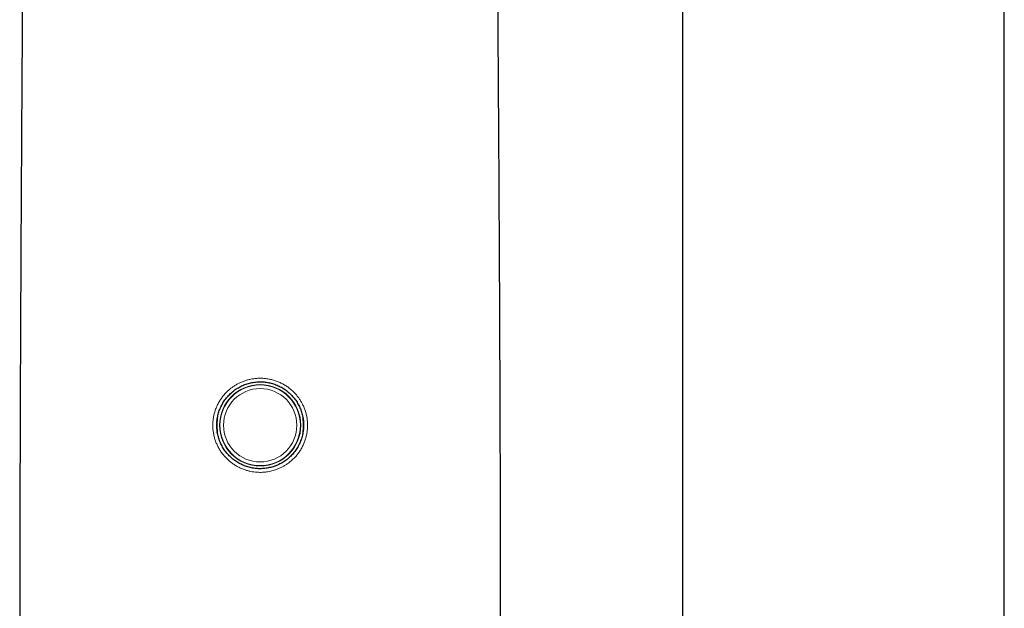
# Model space of a CAD drawing. Header units: millimetres. Extents: x 8 to 791, y 12 to 1717.
# Tile 163 of 256: x 379 to 433, y 1396 to 1429. Entities that reach past the tile are written whole.
import ezdxf

# ---------------------------------------------------------------- set-up
doc = ezdxf.new("R2010")
doc.units = ezdxf.units.MM

msp = doc.modelspace()

# ---------------------------------------------------------------- linework, layer by layer
at = {"color": 7, "linetype": 'Continuous', "lineweight": 30}
for p, q in [((433.05, 1392.152), (433.05, 1682.641)), ((415.25, 1538.303), (415.25, 1392.152))]:
    msp.add_line(p, q, dxfattribs=at)
at = {"color": 8, "linetype": 'Continuous', "lineweight": 0}
for radius in [2.248, 2.227, 2.027]:
    msp.add_circle((391.904, 1406.467), radius, dxfattribs=at)
at = {"color": 7, "linetype": 'Continuous', "lineweight": 30}
for points, knots in [([(379.755, 1531.942), (379.754, 1531.747), (379.744, 1530.496), (379.726, 1528.182), (379.7, 1525), (379.673, 1521.81), (379.644, 1518.614), (379.613, 1515.304), (379.58, 1511.88), (379.545, 1508.341), (379.509, 1504.796), (379.472, 1501.244), (379.435, 1497.686), (379.397, 1494.121), (379.358, 1490.551), (379.319, 1486.976), (379.28, 1483.395), (379.241, 1479.831), (379.202, 1476.284), (379.164, 1472.755), (379.126, 1469.223), (379.087, 1465.592), (379.048, 1461.865), (379.009, 1458.04), (378.97, 1454.213), (378.933, 1450.384), (378.897, 1446.553), (378.86, 1442.492), (378.823, 1438.203), (378.786, 1433.684), (378.752, 1429.166), (378.721, 1424.618), (378.693, 1420.04), (378.668, 1415.434), (378.646, 1410.831), (378.629, 1406.231), (378.616, 1401.635), (378.609, 1398.172), (378.608, 1396.241), (378.607, 1395.839)], [0, 0, 0, 0, 0.004403, 0.02824, 0.052086, 0.075941, 0.099805, 0.123679, 0.14995, 0.176232, 0.202525, 0.228829, 0.255143, 0.281467, 0.307801, 0.334143, 0.360494, 0.386853, 0.412747, 0.438648, 0.464553, 0.490463, 0.518445, 0.546431, 0.574417, 0.602402, 0.630386, 0.658366, 0.691336, 0.724295, 0.757241, 0.790172, 0.823754, 0.857313, 0.890844, 0.924345, 0.957811, 0.991238, 1, 1, 1, 1]), ([(405.202, 1395.839), (405.201, 1396.237), (405.2, 1398.162), (405.193, 1401.615), (405.18, 1406.201), (405.163, 1410.79), (405.142, 1415.356), (405.117, 1419.898), (405.089, 1424.414), (405.058, 1428.931), (405.027, 1433.148), (404.995, 1437.064), (404.965, 1440.679), (404.933, 1444.293), (404.9, 1447.906), (404.865, 1451.496), (404.83, 1455.063), (404.795, 1458.606), (404.758, 1462.148), (404.72, 1465.781), (404.68, 1469.505), (404.639, 1473.319), (404.598, 1477.13), (404.556, 1480.936), (404.515, 1484.736), (404.474, 1488.46), (404.434, 1492.105), (404.396, 1495.673), (404.358, 1499.235), (404.321, 1502.79), (404.284, 1506.339), (404.249, 1509.882), (404.214, 1513.417), (404.181, 1516.944), (404.148, 1520.464), (404.118, 1523.955), (404.089, 1527.416), (404.068, 1530.071), (404.057, 1531.577), (404.054, 1531.942)], [0, 0, 0, 0, 0.008694, 0.042048, 0.07544, 0.108867, 0.142325, 0.175211, 0.208121, 0.24105, 0.273995, 0.300361, 0.326734, 0.353113, 0.379495, 0.40588, 0.431795, 0.457711, 0.483625, 0.509538, 0.537517, 0.565491, 0.593459, 0.62142, 0.649373, 0.677317, 0.703656, 0.729985, 0.756305, 0.782614, 0.808913, 0.835201, 0.861478, 0.887744, 0.914, 0.940243, 0.966008, 0.991763, 1, 1, 1, 1]), ([(392.166, 1404.082), (392.254, 1404.094), (392.429, 1404.119), (392.686, 1404.193), (392.935, 1404.294), (393.173, 1404.424), (393.394, 1404.579), (393.596, 1404.758), (393.777, 1404.959), (393.935, 1405.178), (394.066, 1405.413), (394.17, 1405.66), (394.246, 1405.918), (394.292, 1406.183), (394.309, 1406.452), (394.296, 1406.722), (394.252, 1406.989), (394.178, 1407.25), (394.076, 1407.5), (393.946, 1407.738), (393.791, 1407.959), (393.612, 1408.161), (393.412, 1408.341), (393.193, 1408.498), (392.959, 1408.629), (392.711, 1408.733), (392.453, 1408.809), (392.188, 1408.856), (391.919, 1408.872), (391.65, 1408.859), (391.385, 1408.816), (391.126, 1408.743), (390.877, 1408.642), (390.64, 1408.513), (390.418, 1408.358), (390.215, 1408.179), (390.034, 1407.979), (389.877, 1407.761), (389.745, 1407.526), (389.641, 1407.278), (389.564, 1407.021), (389.517, 1406.756), (389.5, 1406.487), (389.513, 1406.218), (389.555, 1405.951), (389.629, 1405.691), (389.73, 1405.44), (389.859, 1405.202), (390.014, 1404.981), (390.193, 1404.778), (390.393, 1404.597), (390.612, 1404.44), (390.847, 1404.308), (391.095, 1404.203), (391.353, 1404.126), (391.619, 1404.08), (391.891, 1404.061), (392.074, 1404.075), (392.166, 1404.082)], [0, 0, 0, 0, 0.017586, 0.035173, 0.053056, 0.070996, 0.08888, 0.106761, 0.1247, 0.142582, 0.160316, 0.178106, 0.195839, 0.213671, 0.23156, 0.249392, 0.267311, 0.285288, 0.303207, 0.321103, 0.339056, 0.356952, 0.37476, 0.392625, 0.410433, 0.428218, 0.44606, 0.463844, 0.481629, 0.49947, 0.517254, 0.535013, 0.552772, 0.570691, 0.588668, 0.606588, 0.624423, 0.642314, 0.660149, 0.677924, 0.695755, 0.713529, 0.731359, 0.749246, 0.767076, 0.78497, 0.802922, 0.820817, 0.838686, 0.856612, 0.874481, 0.892301, 0.910177, 0.927996, 0.945814, 0.96369, 0.981508, 1, 1, 1, 1])]:
    msp.add_open_spline(points, degree=3, knots=knots, dxfattribs=at)
at = {"color": 8, "linetype": 'Continuous', "lineweight": 0}
for points, knots in [([(392.19, 1403.881), (392.14, 1403.876), (392.039, 1403.867), (391.883, 1403.864), (391.721, 1403.87), (391.553, 1403.887), (391.379, 1403.916), (391.201, 1403.959), (391.013, 1404.018), (390.82, 1404.096), (390.625, 1404.194), (390.436, 1404.309), (390.258, 1404.439), (390.092, 1404.584), (389.94, 1404.741), (389.8, 1404.912), (389.675, 1405.094), (389.567, 1405.285), (389.475, 1405.483), (389.4, 1405.691), (389.343, 1405.904), (389.304, 1406.12), (389.284, 1406.336), (389.282, 1406.556), (389.3, 1406.775), (389.335, 1406.991), (389.388, 1407.202), (389.46, 1407.409), (389.548, 1407.609), (389.653, 1407.801), (389.774, 1407.983), (389.91, 1408.155), (390.049, 1408.303), (390.186, 1408.429), (390.317, 1408.535), (390.462, 1408.637), (390.618, 1408.732), (390.788, 1408.819), (390.965, 1408.894), (391.149, 1408.957), (391.345, 1409.007), (391.552, 1409.044), (391.77, 1409.064), (391.991, 1409.066), (392.211, 1409.05), (392.428, 1409.015), (392.64, 1408.963), (392.849, 1408.893), (393.052, 1408.805), (393.245, 1408.702), (393.428, 1408.583), (393.603, 1408.448), (393.752, 1408.312), (393.879, 1408.176), (393.986, 1408.047), (394.089, 1407.904), (394.185, 1407.749), (394.277, 1407.574), (394.359, 1407.383), (394.428, 1407.176), (394.48, 1406.961), (394.513, 1406.743), (394.527, 1406.524), (394.523, 1406.307), (394.5, 1406.088), (394.459, 1405.872), (394.4, 1405.662), (394.324, 1405.458), (394.23, 1405.26), (394.119, 1405.07), (393.993, 1404.891), (393.853, 1404.724), (393.698, 1404.567), (393.544, 1404.435), (393.394, 1404.325), (393.252, 1404.234), (393.097, 1404.148), (392.931, 1404.071), (392.724, 1403.993), (392.477, 1403.922), (392.286, 1403.895), (392.19, 1403.881)], [0, 0, 0, 0, 0.009275, 0.01855, 0.028477, 0.038916, 0.049355, 0.060792, 0.07223, 0.08545, 0.098761, 0.112212, 0.125857, 0.139128, 0.152398, 0.165857, 0.179513, 0.192768, 0.206023, 0.21947, 0.233118, 0.246261, 0.259499, 0.272882, 0.286465, 0.29959, 0.312862, 0.326133, 0.339679, 0.352866, 0.366145, 0.379567, 0.393183, 0.40315, 0.41363, 0.424111, 0.435596, 0.447081, 0.458944, 0.470807, 0.482699, 0.49595, 0.509201, 0.522639, 0.53627, 0.54952, 0.56277, 0.576206, 0.589835, 0.603094, 0.616353, 0.629763, 0.643388, 0.653316, 0.663755, 0.674195, 0.685636, 0.697078, 0.710341, 0.723605, 0.737062, 0.750721, 0.763866, 0.777105, 0.79049, 0.804076, 0.817209, 0.830436, 0.84377, 0.857323, 0.87052, 0.88381, 0.897241, 0.910867, 0.920827, 0.931301, 0.941775, 0.953252, 0.96473, 0.982258, 1, 1, 1, 1]), ([(389.555, 1406.941), (389.554, 1406.931), (389.545, 1406.854), (389.536, 1406.709), (389.529, 1406.502), (389.532, 1406.288), (389.543, 1406.105), (389.555, 1405.995), (389.559, 1405.959)], [0, 0, 0, 0, 0.032007, 0.236407, 0.441199, 0.664396, 0.888146, 1, 1, 1, 1]), ([(394.252, 1405.984), (394.255, 1406.011), (394.267, 1406.111), (394.276, 1406.286), (394.28, 1406.5), (394.273, 1406.708), (394.264, 1406.858), (394.254, 1406.942), (394.252, 1406.96)], [0, 0, 0, 0, 0.083279, 0.309625, 0.536517, 0.74079, 0.945468, 1, 1, 1, 1])]:
    msp.add_open_spline(points, degree=3, knots=knots, dxfattribs=at)

doc.saveas('drawing.dxf')
